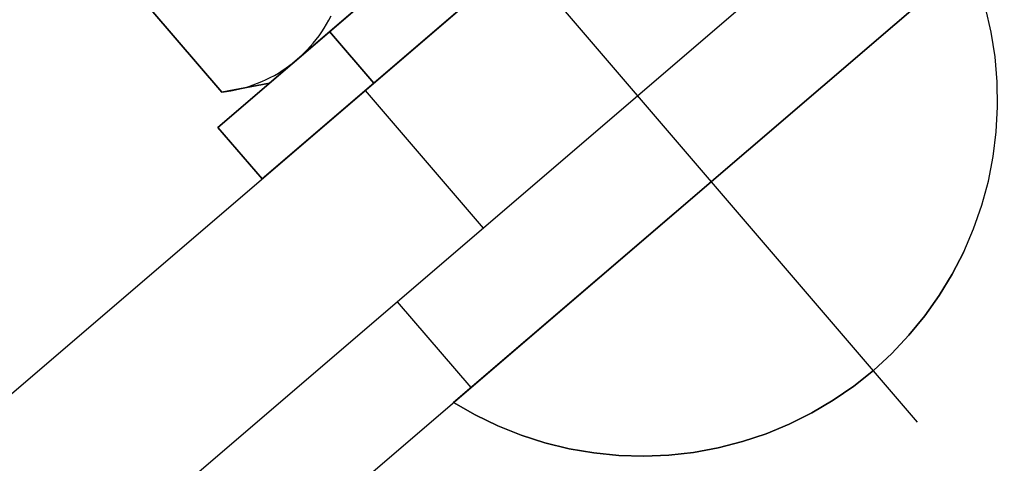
# Model space of a CAD drawing. Header units: metres. Extents: x -912764 to -454925, y -2226138 to -1112338.
# Tile 34 of 256: x -456323.8106 to -456323.7671, y -1113147.341 to -1113147.3214. Entities that reach past the tile are written whole.
import ezdxf

# ---------------------------------------------------------------- set-up
doc = ezdxf.new("R2010")
doc.units = ezdxf.units.M
doc.linetypes.add('SOLID', pattern=[0])
doc.layers.add('025-ZSvodidlo', color=1, linetype='Continuous')
doc.layers.add('C3D_ZPR', color=7, linetype='Continuous')
doc.layers.add('_NOVÝ STAV', color=1, linetype='Continuous', lineweight=30)
doc.styles.add('StandardUzky', font='simplex.shx', dxfattribs={"width": 0.65})
doc.styles.add('znacky', font='arial.ttf')
doc.dimstyles.new('1000', dxfattribs={"dimscale": 0.5, "dimtxt": 1, "dimasz": 0.6, "dimexe": 0.3, "dimexo": 0.5, "dimgap": 0.5, "dimtad": 1, "dimzin": 1, "dimdsep": 46, "dimtxsty": 'znacky', "dimblk": 'OBLIQUE', "dimcen": 1, "dimdle": 0.3, "dimclrd": 256, "dimclre": 256, "dimclrt": 256, "dimadec": 3, "dimazin": 0, "dimtfac": 1, "dimtmove": 0, "dimatfit": 3, "dimldrblk": 'OBLIQUE', "dimfxl": 1, "dimlwd": -1, "dimlwe": -1, "dimarcsym": 0})

# ---------------------------------------------------------------- blocks, each defined once
blk = doc.blocks.new('_Oblique')
at = {"color": 0, "linetype": 'ByBlock', "lineweight": -2}
blk.add_line((-0.5, -0.5), (0.5, 0.5), dxfattribs=at)
blk = doc.blocks.new('*D300')
at = {"layer": 'C3D_ZPR', "color": 1, "transparency": 16777216}
for p, q in [((-456324.1193612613, -1113147.242051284), (-456324.1193612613, -1113146.917051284)), ((-456323.5192484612, -1113147.242051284), (-456323.5192484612, -1113146.917051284)), ((-456324.1943612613, -1113146.992051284), (-456323.4442484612, -1113146.992051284))]:
    blk.add_line(p, q, dxfattribs=at)
at = {"layer": 'Defpoints', "color": 0, "lineweight": 50, "transparency": 16777216}
for p in [(-456323.5192484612, -1113146.992051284), (-456324.1193612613, -1113148.306547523), (-456323.5192484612, -1113148.363262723)]:
    blk.add_point(p, dxfattribs=at)
at = {"layer": 'C3D_ZPR', "color": 1, "transparency": 16777216, "xscale": 0.075, "yscale": 0.075, "zscale": 0.075, "rotation": 180}
blk.add_blockref('_Oblique', (-456324.1193612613, -1113146.992051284), dxfattribs=at)
at = {"layer": 'C3D_ZPR', "color": 1, "transparency": 16777216, "xscale": 0.075, "yscale": 0.075, "zscale": 0.075}
blk.add_blockref('_Oblique', (-456323.5192484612, -1113146.992051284), dxfattribs=at)
at = {"layer": 'C3D_ZPR', "color": 1, "transparency": 16777216, "insert": (-456323.8193048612, -1113146.842051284), "char_height": 0.2, "attachment_point": 5, "style": 'StandardUzky'}
blk.add_mtext('600', dxfattribs=at)
blk = doc.blocks.new('A$C021ef3a7')
at = {"layer": '025-ZSvodidlo', "color": 1}
for p, q in [((-0.08742879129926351, 0.2095332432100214), (-0.01820866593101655, 0.2688713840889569)), ((-0.0841746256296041, 0.2057371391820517), (-0.01495450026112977, 0.2650752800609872)), ((-0.09795000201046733, 0.2110511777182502), (-0.03979530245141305, 0.2609036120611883)), ((-0.09274333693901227, 0.2049774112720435), (-0.03458863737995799, 0.2548298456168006)), ((-0.0538047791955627, 0.2133313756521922), (-0.08764810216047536, 0.2528108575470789)), ((-0.07821026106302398, 0.2279728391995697), (-0.07300359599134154, 0.2218990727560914)), ((-0.07679970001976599, 0.2186449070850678), (-0.07354553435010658, 0.2148488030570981))]:
    blk.add_line(p, q, dxfattribs=at)
for points in [[(-0.08471808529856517, 0.2263455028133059), (-0.08471808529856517, 0.2263455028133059, 0.0007000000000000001), (-0.06194146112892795, 0.2458704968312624, 0.0007000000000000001), (-0.06194146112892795, 0.2458704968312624)], [(-0.08244042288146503, 0.2282980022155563), (-0.08244042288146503, 0.2282980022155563, 0.0007000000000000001), (-0.06421912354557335, 0.2439179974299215, 0.0007000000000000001), (-0.06421912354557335, 0.2439179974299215)], [(-0.05998896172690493, 0.2435928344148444), (-0.05998896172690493, 0.2435928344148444, 0.0007000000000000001), (-0.08276558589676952, 0.2240678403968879, 0.0007000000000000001), (-0.08276558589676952, 0.2240678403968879)], [(-0.08454740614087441, 0.2279035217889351), (-0.08454740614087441, 0.2279035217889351, 0.0007000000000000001), (-0.09278461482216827, 0.2375125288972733, 0.0007000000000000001), (-0.09278461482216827, 0.2375125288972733)], [(-0.05152813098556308, 0.2337229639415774), (-0.05152813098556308, 0.2337229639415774, 0.0006), (-0.07430475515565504, 0.2141979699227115, 0.0006), (-0.07430475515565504, 0.2141979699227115)], [(-0.05055623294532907, 0.2305578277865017), (-0.05055623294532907, 0.2305578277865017, 0.0006), (-0.05080569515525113, 0.2316347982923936, 0.0006), (-0.05080569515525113, 0.2316347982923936)], [(-0.0799156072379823, 0.2309072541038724), (-0.0799156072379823, 0.2309072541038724, 0.0007000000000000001), (-0.07981541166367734, 0.2310855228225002, 0.0007000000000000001), (-0.07981541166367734, 0.2310855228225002)], [(-0.07981541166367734, 0.2310855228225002), (-0.07981541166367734, 0.2310855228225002, 0.0007000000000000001), (-0.07972121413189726, 0.2312670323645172, 0.0007000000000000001), (-0.07972121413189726, 0.2312670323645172)], [(-0.08025103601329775, 0.2303938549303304), (-0.08025103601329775, 0.2303938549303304, 0.0007000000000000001), (-0.08013354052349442, 0.2305612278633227, 0.0007000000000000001), (-0.08013354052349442, 0.2305612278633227)], [(-0.08013354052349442, 0.2305612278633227), (-0.08013354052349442, 0.2305612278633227, 0.0007000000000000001), (-0.08002168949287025, 0.2307324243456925, 0.0007000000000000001), (-0.08002168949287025, 0.2307324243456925)], [(-0.08002168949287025, 0.2307324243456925), (-0.08002168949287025, 0.2307324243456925, 0.0007000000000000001), (-0.0799156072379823, 0.2309072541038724, 0.0007000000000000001), (-0.0799156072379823, 0.2309072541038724)], [(-0.07783065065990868, 0.2282982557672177), (-0.07783065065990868, 0.2282982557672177, 0.0007000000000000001), (-0.0797831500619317, 0.2305759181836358, 0.0007000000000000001), (-0.0797831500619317, 0.2305759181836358)], [(-0.05038304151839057, 0.2294659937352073), (-0.05038304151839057, 0.2294659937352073, 0.0006), (-0.05055623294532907, 0.2305578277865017, 0.0006), (-0.05055623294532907, 0.2305578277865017)], [(-0.0805024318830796, 0.2300713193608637), (-0.0805024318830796, 0.2300713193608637, 0.0007000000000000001), (-0.0803740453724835, 0.230230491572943, 0.0007000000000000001), (-0.0803740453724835, 0.230230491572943)], [(-0.0803740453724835, 0.230230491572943), (-0.0803740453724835, 0.230230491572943, 0.0007000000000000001), (-0.08025103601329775, 0.2303938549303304, 0.0007000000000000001), (-0.08025103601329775, 0.2303938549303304)], [(-0.08091839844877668, 0.2296206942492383), (-0.08091839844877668, 0.2296206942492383, 0.0007000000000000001), (-0.0807747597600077, 0.2297662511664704, 0.0007000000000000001), (-0.0807747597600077, 0.2297662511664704)], [(-0.0807747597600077, 0.2297662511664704), (-0.0807747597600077, 0.2297662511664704, 0.0007000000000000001), (-0.08063605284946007, 0.2299165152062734, 0.0007000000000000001), (-0.08063605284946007, 0.2299165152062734)], [(-0.08063605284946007, 0.2299165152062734), (-0.08063605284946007, 0.2299165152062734, 0.0007000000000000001), (-0.0805024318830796, 0.2300713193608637, 0.0007000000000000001), (-0.0805024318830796, 0.2300713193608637)], [(-0.08137728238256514, 0.229213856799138), (-0.08137728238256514, 0.229213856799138, 0.0007000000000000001), (-0.08121982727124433, 0.2293443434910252, 0.0007000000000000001), (-0.08121982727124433, 0.2293443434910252)], [(-0.08121982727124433, 0.2293443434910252), (-0.08121982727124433, 0.2293443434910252, 0.0007000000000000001), (-0.08106680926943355, 0.229480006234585, 0.0007000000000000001), (-0.08106680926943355, 0.229480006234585)], [(-0.08106680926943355, 0.229480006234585), (-0.08106680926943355, 0.229480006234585, 0.0007000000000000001), (-0.08091839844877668, 0.2296206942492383, 0.0007000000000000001), (-0.08091839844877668, 0.2296206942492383)], [(-0.05028697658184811, 0.2283646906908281), (-0.05028697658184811, 0.2283646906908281, 0.0006), (-0.05038304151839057, 0.2294659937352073, 0.0006), (-0.05038304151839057, 0.2294659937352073)], [(-0.0820479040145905, 0.2287464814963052), (-0.0820479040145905, 0.2287464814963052, 0.0007000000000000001), (-0.08187449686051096, 0.2288548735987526, 0.0007000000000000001), (-0.08187449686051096, 0.2288548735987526)], [(-0.08187449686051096, 0.2288548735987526), (-0.08187449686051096, 0.2288548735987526, 0.0007000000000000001), (-0.08170479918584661, 0.2289689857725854, 0.0007000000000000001), (-0.08170479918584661, 0.2289689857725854)], [(-0.08170479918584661, 0.2289689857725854), (-0.08170479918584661, 0.2289689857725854, 0.0007000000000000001), (-0.08153899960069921, 0.229088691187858, 0.0007000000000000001), (-0.08153899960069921, 0.229088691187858)], [(-0.08153899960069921, 0.229088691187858), (-0.08153899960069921, 0.229088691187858, 0.0007000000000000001), (-0.08137728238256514, 0.229213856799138, 0.0007000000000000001), (-0.08137728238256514, 0.229213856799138)], [(-0.08277471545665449, 0.2283724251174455), (-0.08277471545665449, 0.2283724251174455, 0.0007000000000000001), (-0.08258843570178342, 0.2284567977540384, 0.0007000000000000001), (-0.08258843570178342, 0.2284567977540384)], [(-0.08258843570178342, 0.2284567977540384), (-0.08258843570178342, 0.2284567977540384, 0.0007000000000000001), (-0.08240507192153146, 0.2285473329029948, 0.0007000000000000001), (-0.08240507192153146, 0.2285473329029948)], [(-0.08240507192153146, 0.2285473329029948), (-0.08240507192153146, 0.2285473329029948, 0.0007000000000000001), (-0.08222482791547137, 0.2286439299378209, 0.0007000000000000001), (-0.08222482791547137, 0.2286439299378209)], [(-0.08222482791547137, 0.2286439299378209), (-0.08222482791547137, 0.2286439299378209, 0.0007000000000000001), (-0.0820479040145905, 0.2287464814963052, 0.0007000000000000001), (-0.0820479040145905, 0.2287464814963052)], [(-0.08454740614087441, 0.2279035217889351), (-0.08454740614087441, 0.2279035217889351, 0.0007000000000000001), (-0.08244042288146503, 0.2282980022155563, 0.0007000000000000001), (-0.08244042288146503, 0.2282980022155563)], [(-0.08434451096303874, 0.2279290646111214), (-0.08434451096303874, 0.2279290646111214, 0.0007000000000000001), (-0.08414257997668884, 0.2279613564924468, 0.0007000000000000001), (-0.08414257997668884, 0.2279613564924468)], [(-0.08414257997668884, 0.2279613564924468), (-0.08414257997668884, 0.2279613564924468, 0.0007000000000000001), (-0.08394183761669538, 0.2280003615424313, 0.0007000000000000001), (-0.08394183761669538, 0.2280003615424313)], [(-0.08394183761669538, 0.2280003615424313), (-0.08394183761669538, 0.2280003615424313, 0.0007000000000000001), (-0.0837425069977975, 0.2280460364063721, 0.0007000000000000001), (-0.0837425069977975, 0.2280460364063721)], [(-0.0837425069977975, 0.2280460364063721), (-0.0837425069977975, 0.2280460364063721, 0.0007000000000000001), (-0.08354480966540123, 0.2280983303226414, 0.0007000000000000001), (-0.08354480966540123, 0.2280983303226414)], [(-0.08354480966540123, 0.2280983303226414), (-0.08354480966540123, 0.2280983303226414, 0.0007000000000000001), (-0.08334896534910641, 0.2281571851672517, 0.0007000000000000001), (-0.08334896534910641, 0.2281571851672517)], [(-0.08334896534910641, 0.2281571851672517), (-0.08334896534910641, 0.2281571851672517, 0.0007000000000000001), (-0.08315519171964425, 0.2282225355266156, 0.0007000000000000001), (-0.08315519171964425, 0.2282225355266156)], [(-0.08315519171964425, 0.2282225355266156), (-0.08315519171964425, 0.2282225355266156, 0.0007000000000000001), (-0.08296370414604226, 0.2282943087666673, 0.0007000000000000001), (-0.08296370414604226, 0.2282943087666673)], [(-0.08296370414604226, 0.2282943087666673), (-0.08296370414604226, 0.2282943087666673, 0.0007000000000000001), (-0.08277471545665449, 0.2283724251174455, 0.0007000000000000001), (-0.08277471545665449, 0.2283724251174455)], [(-0.05026851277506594, 0.2272593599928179), (-0.05026851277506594, 0.2272593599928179, 0.0006), (-0.05028697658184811, 0.2283646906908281, 0.0006), (-0.05028697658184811, 0.2283646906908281)], [(-0.08454740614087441, 0.2279035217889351), (-0.08454740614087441, 0.2279035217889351, 0.0007000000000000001), (-0.08434451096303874, 0.2279290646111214, 0.0007000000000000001), (-0.08434451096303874, 0.2279290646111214)], [(-0.05032774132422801, 0.2261554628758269), (-0.05032774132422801, 0.2261554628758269, 0.0006), (-0.05026851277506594, 0.2272593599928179, 0.0006), (-0.05026851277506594, 0.2272593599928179)], [(-0.08276558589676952, 0.2240678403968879), (-0.08276558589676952, 0.2240678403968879, 0.0007000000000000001), (-0.08471808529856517, 0.2263455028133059, 0.0007000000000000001), (-0.08471808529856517, 0.2263455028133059)], [(-0.05046436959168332, 0.2250584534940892), (-0.05046436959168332, 0.2250584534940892, 0.0006), (-0.05032774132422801, 0.2261554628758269, 0.0006), (-0.05032774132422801, 0.2261554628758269)], [(-0.05067772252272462, 0.2239737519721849), (-0.05067772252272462, 0.2239737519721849, 0.0006), (-0.05046436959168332, 0.2250584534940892, 0.0006), (-0.05046436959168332, 0.2250584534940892)], [(-0.05096674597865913, 0.2229067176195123), (-0.05096674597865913, 0.2229067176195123, 0.0006), (-0.05067772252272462, 0.2239737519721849, 0.0006), (-0.05067772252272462, 0.2239737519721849)], [(-0.05133001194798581, 0.2218626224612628), (-0.05133001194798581, 0.2218626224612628, 0.0006), (-0.05096674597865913, 0.2229067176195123, 0.0006), (-0.05096674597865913, 0.2229067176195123)], [(-0.05176572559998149, 0.2208466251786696), (-0.05176572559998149, 0.2208466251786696, 0.0006), (-0.05133001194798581, 0.2218626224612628, 0.0006), (-0.05133001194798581, 0.2218626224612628)], [(-0.05227173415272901, 0.2198637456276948), (-0.05227173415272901, 0.2198637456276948, 0.0006), (-0.05176572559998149, 0.2208466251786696, 0.0006), (-0.05176572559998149, 0.2208466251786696)], [(-0.0528455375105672, 0.2189188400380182), (-0.0528455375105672, 0.2189188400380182, 0.0006), (-0.05227173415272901, 0.2198637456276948, 0.0006), (-0.05227173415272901, 0.2198637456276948)], [(-0.05348430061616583, 0.2180165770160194), (-0.05348430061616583, 0.2180165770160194, 0.0006), (-0.0528455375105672, 0.2189188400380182, 0.0006), (-0.0528455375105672, 0.2189188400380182)], [(-0.05418486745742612, 0.2171614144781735), (-0.05418486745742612, 0.2171614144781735, 0.0006), (-0.05348430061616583, 0.2180165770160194, 0.0006), (-0.05348430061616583, 0.2180165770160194)], [(-0.05494377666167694, 0.2163575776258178), (-0.05494377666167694, 0.2163575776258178, 0.0006), (-0.05418486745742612, 0.2171614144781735, 0.0006), (-0.05418486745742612, 0.2171614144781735)], [(-0.05575727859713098, 0.2156090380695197), (-0.05575727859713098, 0.2156090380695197, 0.0006), (-0.05494377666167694, 0.2163575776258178, 0.0006), (-0.05494377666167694, 0.2163575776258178)], [(-0.05662135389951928, 0.2149194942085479), (-0.05662135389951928, 0.2149194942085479, 0.0006), (-0.05575727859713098, 0.2156090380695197, 0.0006), (-0.05575727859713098, 0.2156090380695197)], [(-0.05753173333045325, 0.2142923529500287), (-0.05753173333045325, 0.2142923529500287, 0.0006), (-0.05662135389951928, 0.2149194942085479, 0.0006), (-0.05662135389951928, 0.2149194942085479)], [(-0.07430475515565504, 0.2141979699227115), (-0.07430475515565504, 0.2141979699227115, 0.0006), (-0.07334630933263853, 0.2136470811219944, 0.0006), (-0.07334630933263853, 0.2136470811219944)], [(-0.05848391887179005, 0.2137307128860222), (-0.05848391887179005, 0.2137307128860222, 0.0006), (-0.05753173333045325, 0.2142923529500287, 0.0006), (-0.05753173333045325, 0.2142923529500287)], [(-0.07334630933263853, 0.2136470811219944), (-0.07334630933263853, 0.2136470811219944, 0.0006), (-0.07235153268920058, 0.2131648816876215, 0.0006), (-0.07235153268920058, 0.2131648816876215)], [(-0.05947320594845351, 0.2132373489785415), (-0.05947320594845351, 0.2132373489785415, 0.0006), (-0.05848391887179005, 0.2137307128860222, 0.0006), (-0.05848391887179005, 0.2137307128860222)], [(-0.07235153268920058, 0.2131648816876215), (-0.07235153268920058, 0.2131648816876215, 0.0006), (-0.07132534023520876, 0.2127537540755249, 0.0006), (-0.07132534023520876, 0.2127537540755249)], [(-0.06049470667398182, 0.2128146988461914), (-0.06049470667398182, 0.2128146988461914, 0.0006), (-0.05947320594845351, 0.2132373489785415, 0.0006), (-0.05947320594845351, 0.2132373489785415)], [(-0.07132534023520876, 0.2127537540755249), (-0.07132534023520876, 0.2127537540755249, 0.0006), (-0.07027280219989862, 0.2124157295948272, 0.0006), (-0.07027280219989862, 0.2124157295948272)], [(-0.06154337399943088, 0.2124648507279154), (-0.06154337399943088, 0.2124648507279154, 0.0006), (-0.06049470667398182, 0.2128146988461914, 0.0006), (-0.06049470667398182, 0.2128146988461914)], [(-0.07027280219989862, 0.2124157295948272), (-0.07027280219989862, 0.2124157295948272, 0.0006), (-0.06919911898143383, 0.2121524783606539, 0.0006), (-0.06919911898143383, 0.2121524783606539)], [(-0.06261402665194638, 0.212189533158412), (-0.06261402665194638, 0.212189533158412, 0.0006), (-0.06154337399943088, 0.2124648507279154, 0.0006), (-0.06154337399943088, 0.2124648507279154)], [(-0.06919911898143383, 0.2121524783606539), (-0.06919911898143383, 0.2121524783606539, 0.0006), (-0.06810959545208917, 0.2119653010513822, 0.0006), (-0.06810959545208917, 0.2119653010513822)], [(-0.06810959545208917, 0.2119653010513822), (-0.06810959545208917, 0.2119653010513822, 0.0006), (-0.06700961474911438, 0.2118551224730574, 0.0006), (-0.06700961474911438, 0.2118551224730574)], [(-0.06700961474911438, 0.2118551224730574), (-0.06700961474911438, 0.2118551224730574, 0.0006), (-0.06590461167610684, 0.2118224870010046, 0.0006), (-0.06590461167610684, 0.2118224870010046)], [(-0.06590461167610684, 0.2118224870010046), (-0.06590461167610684, 0.2118224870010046, 0.0006), (-0.06480004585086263, 0.2118675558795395, 0.0006), (-0.06480004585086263, 0.2118675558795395)], [(-0.06480004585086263, 0.2118675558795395), (-0.06480004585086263, 0.2118675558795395, 0.0006), (-0.06370137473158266, 0.2119901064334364, 0.0006), (-0.06370137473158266, 0.2119901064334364)], [(-0.06370137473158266, 0.2119901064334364), (-0.06370137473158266, 0.2119901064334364, 0.0006), (-0.06261402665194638, 0.212189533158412, 0.0006), (-0.06261402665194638, 0.212189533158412)]]:
    blk.add_3dface(points, dxfattribs=at)

msp = doc.modelspace()

# ---------------------------------------------------------------- block references
at = {"layer": '_NOVÝ STAV', "linetype": 'SOLID'}
msp.add_blockref('A$C021ef3a7', (-456323.7171380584, -1113147.552519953), dxfattribs=at)

# ---------------------------------------------------------------- dimensions: what is measured, and where the dimension line sits
at = {"layer": 'C3D_ZPR'}
dim = msp.add_linear_dim(base=(-456323.5192484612, -1113146.992051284), p1=(-456324.1193612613, -1113148.306547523), p2=(-456323.5192484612, -1113148.363262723), dimstyle='1000', override={"dimtxt": 0.4, "dimasz": 0.15, "dimexe": 0.15, "dimgap": 0.1, "dimdec": 0, "dimlfac": 1000, "dimdsep": 44, "dimtxsty": 'StandardUzky', "dimdle": 0.15, "dimclrd": 1, "dimclre": 1, "dimclrt": 1, "dimfxl": 0.5, "dimfxlon": 1}, dxfattribs=at)
dim.commit()
dim.dimension.update_dxf_attribs({"geometry": '*D300', "text_midpoint": (-456323.8193048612, -1113146.842051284)})

doc.saveas('drawing.dxf')
